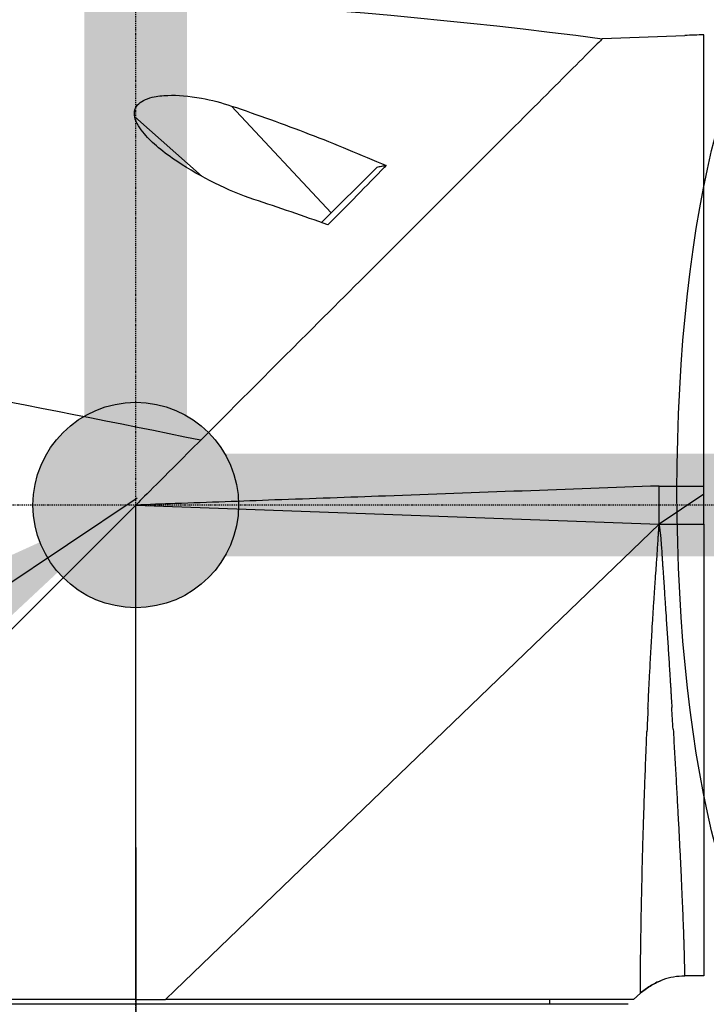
# Model space of a CAD drawing. Header units: millimetres. Extents: x 0 to 7374, y 0 to 4200.
# Tile 183 of 256: x 758 to 830, y 2866 to 2969. Entities that reach past the tile are written whole.
import ezdxf

# ---------------------------------------------------------------- set-up
doc = ezdxf.new("R2010")
doc.units = ezdxf.units.MM
doc.header["$LTSCALE"] = 0.2
doc.linetypes.add('CENTER2', pattern=[1.125, 0.75, -0.125, 0.125, -0.125])
for name, color, linetype in [('02_Center Line', 1, 'CENTER2'), ('07_Special Line2', 76, 'Continuous'), ('12_Before Rev.Num.', 5, 'Continuous'), ('13_After Rev.Num.', 6, 'Continuous')]:
    doc.layers.add(name, color=color, linetype=linetype)
doc.layers.add('14_Mark', color=7, linetype='Continuous', true_color=0xe03c31)
doc.styles.add('Rainbow-4.0 Style', font='malgunsl.ttf')
doc.dimstyles.new('Rainbow-4.0 Style', dxfattribs={"dimtxt": 3.5, "dimasz": 2.5, "dimexe": 1, "dimexo": 1, "dimgap": 1, "dimtad": 1, "dimdsep": 46, "dimtxsty": 'Rainbow-4.0 Style', "dimcen": 0, "dimclrd": 251, "dimclre": 251, "dimclrt": 7, "dimazin": 3, "dimtp": 0.1, "dimtm": 0.1, "dimtfac": 0.61, "dimtmove": 0, "dimatfit": 3, "dimfxl": 1, "dimlwd": -1, "dimlwe": -1, "dimarcsym": 1})

# ---------------------------------------------------------------- blocks, each defined once
blk = doc.blocks.new('A$Ccc13c451')
for p, q in [((-147.15, 2060.05), (-138.5, 2060.38)), ((-138.5, 2060.38), (-138.5, 2060.37)), ((-136.5, 2013), (-136.5, 2060.45)), ((-175.66, 2041.72), (-186.13, 2052.96)), ((-189.22, 2045.54), (-196.31, 2051.82)), ((-170.88, 2046.51), (-176.68, 2040.7)), ((-141.2, 2009), (-141.2, 2013)), ((-136.5, 2012.13), (-136.5, 2013)), ((-136.5, 2012.13), (-141.2, 2009)), ((-136.5, 2009), (-136.5, 2012.13)), ((-245.2, 1962), (-196.2, 2011)), ((-245.2, 1962), (-196.2, 2011)), ((-196.2, 2011), (-195.92, 2011.28)), ((-196.2, 1959), (-196.2, 2011)), ((-196.2, 2011), (-141.2, 2009)), ((-141.2, 2009), (-192.05, 1960)), ((-141.2, 2009), (-136.5, 2009)), ((-136.5, 2009), (-136.5, 1961.49)), ((-141, 1961), (-141, 1961)), ((-138.5, 1961.47), (-138.53, 1961.47)), ((-138.5, 1961.47), (-138.5, 1961.47)), ((-192.05, 1960), (-193.09, 1959)), ((-196.2, 1959), (-245.2, 1959)), ((-196.2, 1959), (-193.09, 1959)), ((-143.9, 1959), (-193.09, 1959)), ((-152.7, 1958.5), (-152.7, 1959)), ((-143.9, 1959), (-143.18, 1959.66)), ((-143.9, 1959), (-143.9, 1959)), ((-194.7, 1958.5), (-244.95, 1958.5)), ((-144.45, 1958.5), (-194.7, 1958.5))]:
    blk.add_line(p, q)
for centre, major_axis, ratio, start_param, end_param in [((-196.75, 1962.33), (-240.7, 12.36), 0.422519, 4.526786, 4.899963), ((-203.78, 2027.5), (-75.9, 20.74), 0.263749, 4.410894, 4.5184), ((-219.89, 2019.54), (-97.1, 18.41), 0.042428, 4.40082, 4.966856), ((-192.71, 2011.1), (-2031, -73.76), 0.000013, 4.712062, 4.714105), ((-138.07, 2011.4), (-3.83, -51.25), 0.05761, 5.156294, 5.209148), ((-142.48, 2010.9), (3.59, -49.5), 0.02384, 1.075189, 1.1264), ((-136.2, 1894.07), (6560.03, 57.25), 0.010278, 1.570752, 1.571057)]:
    blk.add_ellipse(centre, major_axis=major_axis, ratio=ratio, start_param=start_param, end_param=end_param)
for points, knots in [([(-136.5, 2060.45), (-136.83, 2060.44), (-137.17, 2060.42), (-137.83, 2060.4), (-138.17, 2060.39), (-138.5, 2060.37)], [-0.2000617, -0.2000617, -0.2000617, -0.2000617, -0.1000307, -0.1000307, -0.000001, -0.000001, -0.000001, -0.000001]), ([(-147.15, 2060.05), (-147.15, 2060.05), (-147.28, 2059.92), (-147.96, 2059.24), (-148.66, 2058.54), (-151.26, 2055.94), (-153.62, 2053.58), (-158.21, 2048.99), (-160.17, 2047.03), (-166.72, 2040.48), (-172.07, 2035.13), (-186.69, 2020.51), (-194.17, 2013.03), (-195.92, 2011.28)], [0.000001, 0.000001, 0.000001, 0.000001, 0.63497, 0.63497, 1.582387, 1.582387, 3.225579, 3.225579, 4.28357, 4.28357, 6.547968, 6.547968, 9.7262, 9.7262, 9.7262, 9.7262]), ([(-196.31, 2051.82), (-196.34, 2052.01), (-196.35, 2052.2), (-196.29, 2052.63), (-196.19, 2052.86), (-195.85, 2053.25), (-195.64, 2053.4), (-195.12, 2053.68), (-194.8, 2053.79), (-193.95, 2054), (-193.39, 2054.06), (-191.8, 2054.12), (-190.6, 2054.02), (-188.22, 2053.58), (-187.15, 2053.3), (-186.13, 2052.96)], [-1.482191, -1.482191, -1.482191, -1.482191, -1.371443, -1.371443, -1.226736, -1.226736, -1.098203, -1.098203, -0.956654, -0.956654, -0.739767, -0.739767, -0.3377, -0.3377, -0.000001, -0.000001, -0.000001, -0.000001]), ([(-186.13, 2052.96), (-183.41, 2052.04), (-180.68, 2051.06), (-175.26, 2048.97), (-172.56, 2047.86), (-169.89, 2046.69)], [0.000001, 0.000001, 0.000001, 0.000001, 0.909047, 0.909047, 1.818094, 1.818094, 1.818094, 1.818094]), ([(-183.78, 2043.14), (-186.44, 2044.02), (-189.39, 2045.48), (-193.28, 2048.08), (-194.49, 2049.08), (-195.53, 2050.3), (-195.75, 2050.59), (-196.11, 2051.19), (-196.24, 2051.5), (-196.31, 2051.82)], [-1.473314, -1.473314, -1.473314, -1.473314, -0.736759, -0.736759, -0.278482, -0.278482, -0.140582, -0.140582, -0.000001, -0.000001, -0.000001, -0.000001]), ([(-176.01, 2040.46), (-173.94, 2042.56), (-171.94, 2044.59), (-170.05, 2046.53), (-169.99, 2046.58), (-169.94, 2046.63), (-169.89, 2046.69)], [0.217865, 0.217865, 0.217865, 0.217865, 10.0085, 10.0085, 10.0085, 10.282495, 10.282495, 10.282495, 10.282495]), ([(-169.89, 2046.69), (-170.05, 2046.66), (-170.22, 2046.63), (-170.55, 2046.57), (-170.71, 2046.54), (-170.88, 2046.51)], [-0.1136952, -0.1136952, -0.1136952, -0.1136952, -0.0567265, -0.0567265, 0, 0, 0, 0]), ([(-169.96, 2011.95), (-173.83, 2011.81), (-177.71, 2011.67), (-181.59, 2011.53), (-185.08, 2011.4), (-188.56, 2011.28), (-192.05, 2011.15)], [0.5228095, 0.5228095, 0.5228095, 0.5228095, 0.7343039, 0.7343039, 0.7343039, 0.9245448, 0.9245448, 0.9245448, 0.9245448]), ([(-142.38, 1989.59), (-142.37, 1989.85), (-142.35, 1990.11), (-142.34, 1990.37), (-142.3, 1991.26), (-142.25, 1992.16), (-142.21, 1993.06), (-142.2, 1993.23), (-142.19, 1993.4), (-142.18, 1993.57), (-142.16, 1993.96), (-142.14, 1994.34), (-142.12, 1994.73), (-142.1, 1995.13), (-142.08, 1995.52), (-142.05, 1995.92), (-142.03, 1996.3), (-142.01, 1996.69), (-141.99, 1997.08), (-141.96, 1997.49), (-141.94, 1997.89), (-141.92, 1998.3), (-141.9, 1998.52), (-141.89, 1998.75), (-141.87, 1998.98), (-141.86, 1999.16), (-141.85, 1999.34), (-141.84, 1999.52), (-141.81, 1999.9), (-141.79, 2000.29), (-141.76, 2000.68), (-141.76, 2000.73), (-141.76, 2000.77), (-141.76, 2000.81), (-141.73, 2001.17), (-141.71, 2001.54), (-141.68, 2001.91), (-141.66, 2002.27), (-141.63, 2002.63), (-141.61, 2002.99), (-141.6, 2003.2), (-141.58, 2003.4), (-141.57, 2003.6), (-141.55, 2003.81), (-141.54, 2004.02), (-141.52, 2004.23), (-141.51, 2004.49), (-141.49, 2004.74), (-141.47, 2005), (-141.45, 2005.25), (-141.43, 2005.51), (-141.41, 2005.76), (-141.4, 2006.01), (-141.38, 2006.27), (-141.36, 2006.52), (-141.36, 2006.55), (-141.36, 2006.58), (-141.36, 2006.61), (-141.35, 2006.7), (-141.35, 2006.8), (-141.34, 2006.89), (-141.33, 2006.98), (-141.33, 2007.07), (-141.32, 2007.16), (-141.32, 2007.25), (-141.31, 2007.34), (-141.31, 2007.43), (-141.31, 2007.47), (-141.3, 2007.5), (-141.3, 2007.54), (-141.3, 2007.59), (-141.29, 2007.65), (-141.29, 2007.7), (-141.29, 2007.71), (-141.29, 2007.71), (-141.29, 2007.72), (-141.29, 2007.75), (-141.28, 2007.77), (-141.28, 2007.8), (-141.28, 2007.83), (-141.28, 2007.85), (-141.28, 2007.88), (-141.27, 2007.94), (-141.27, 2008), (-141.26, 2008.06), (-141.26, 2008.14), (-141.25, 2008.21), (-141.25, 2008.28), (-141.25, 2008.33), (-141.24, 2008.38), (-141.24, 2008.44), (-141.24, 2008.48), (-141.23, 2008.52), (-141.23, 2008.57), (-141.23, 2008.62), (-141.22, 2008.66), (-141.22, 2008.71), (-141.22, 2008.76), (-141.21, 2008.81), (-141.21, 2008.86), (-141.21, 2008.9), (-141.2, 2008.95), (-141.2, 2008.99), (-141.2, 2008.99), (-141.2, 2009), (-141.2, 2009)], [0.8707489, 0.8707489, 0.8707489, 0.8707489, 0.8762318, 0.8762318, 0.8762318, 0.8948288, 0.8948288, 0.8948288, 0.8982778, 0.8982778, 0.8982778, 0.9061661, 0.9061661, 0.9061661, 0.9141531, 0.9141531, 0.9141531, 0.9219401, 0.9219401, 0.9219401, 0.9300271, 0.9300271, 0.9300271, 0.9345416, 0.9345416, 0.9345416, 0.938114, 0.938114, 0.938114, 0.9458312, 0.9458312, 0.9458312, 0.9466384, 0.9466384, 0.9466384, 0.9538583, 0.9538583, 0.9538583, 0.9609797, 0.9609797, 0.9609797, 0.964975, 0.964975, 0.964975, 0.9690758, 0.9690758, 0.9690758, 0.9740546, 0.9740546, 0.9740546, 0.9790092, 0.9790092, 0.9790092, 0.9839408, 0.9839408, 0.9839408, 0.9845251, 0.9845251, 0.9845251, 0.9863293, 0.9863293, 0.9863293, 0.9881009, 0.9881009, 0.9881009, 0.9898367, 0.9898367, 0.9898367, 0.9905361, 0.9905361, 0.9905361, 0.9915932, 0.9915932, 0.9915932, 0.9917191, 0.9917191, 0.9917191, 0.9922366, 0.9922366, 0.9922366, 0.9927218, 0.9927218, 0.9927218, 0.9939426, 0.9939426, 0.9939426, 0.995335, 0.995335, 0.995335, 0.9963609, 0.9963609, 0.9963609, 0.9971901, 0.9971901, 0.9971901, 0.9981463, 0.9981463, 0.9981463, 0.9990989, 0.9990989, 0.9990989, 0.9999156, 0.9999156, 0.9999156, 0.9999996, 0.9999996, 0.9999996, 0.9999996]), ([(-141.2, 2009), (-141.2, 2008.98), (-141.2, 2008.95), (-141.19, 2008.89), (-141.19, 2008.87), (-141.19, 2008.84), (-141.19, 2008.83), (-141.18, 2008.78), (-141.17, 2008.73), (-141.16, 2008.64), (-141.16, 2008.6), (-141.15, 2008.49), (-141.14, 2008.41), (-141.12, 2008.3), (-141.12, 2008.26), (-141.11, 2008.19), (-141.1, 2008.16), (-141.1, 2008.1), (-141.09, 2008.06), (-141.08, 2008), (-141.08, 2007.96), (-141.07, 2007.91), (-141.07, 2007.89), (-141.06, 2007.85), (-141.06, 2007.84), (-141.06, 2007.82), (-141.06, 2007.82), (-141.06, 2007.81), (-141.06, 2007.81), (-141.06, 2007.81), (-141.06, 2007.8), (-141.06, 2007.78), (-141.05, 2007.76), (-141.05, 2007.7), (-141.04, 2007.66), (-141.04, 2007.59), (-141.03, 2007.55), (-141.03, 2007.49), (-141.03, 2007.47), (-141.02, 2007.42), (-141.02, 2007.38), (-141.02, 2007.32), (-141.02, 2007.3), (-141.01, 2007.24), (-141.01, 2007.19), (-141, 2007.08), (-141, 2007.03), (-140.99, 2006.91), (-140.98, 2006.83), (-140.98, 2006.72), (-140.97, 2006.68), (-140.96, 2006.44), (-140.94, 2006.25), (-140.92, 2005.9), (-140.91, 2005.74), (-140.89, 2005.43), (-140.88, 2005.29), (-140.87, 2005.15), (-140.87, 2005.13), (-140.86, 2004.99), (-140.85, 2004.87), (-140.84, 2004.71), (-140.84, 2004.66), (-140.83, 2004.54), (-140.83, 2004.48), (-140.82, 2004.4), (-140.82, 2004.37), (-140.82, 2004.33), (-140.82, 2004.33), (-140.81, 2004.32), (-140.81, 2004.31), (-140.81, 2004.29), (-140.81, 2004.28), (-140.79, 2003.92), (-140.76, 2003.58), (-140.72, 2002.92), (-140.7, 2002.59), (-140.66, 2002.09), (-140.65, 2001.89), (-140.62, 2001.41), (-140.6, 2001.12), (-140.58, 2000.76), (-140.57, 2000.68), (-140.55, 2000.43), (-140.54, 2000.26), (-140.53, 2000.05), (-140.52, 2000), (-140.52, 1999.91), (-140.52, 1999.86), (-140.51, 1999.77), (-140.51, 1999.72), (-140.5, 1999.66), (-140.5, 1999.64), (-140.46, 1998.95), (-140.41, 1998.29), (-140.33, 1996.98), (-140.28, 1996.33), (-140.23, 1995.45), (-140.21, 1995.22), (-140.16, 1994.35), (-140.12, 1993.72), (-140.07, 1992.99), (-140.07, 1992.89), (-140.05, 1992.63), (-140.04, 1992.48), (-140.02, 1992.18), (-140.01, 1992.03), (-139.99, 1991.73), (-139.98, 1991.58), (-139.97, 1991.29), (-139.96, 1991.14), (-139.94, 1990.88), (-139.93, 1990.77), (-139.91, 1990.34), (-139.89, 1990.02), (-139.87, 1989.7)], [0.0000008, 0.0000008, 0.0000008, 0.0000008, 0.0009766, 0.0009766, 0.001709, 0.001709, 0.0018463, 0.0018463, 0.0030694, 0.0030694, 0.0039062, 0.0039062, 0.0052721, 0.0052721, 0.0058594, 0.0058594, 0.0063477, 0.0063477, 0.0068359, 0.0068359, 0.0073242, 0.0073242, 0.0075204, 0.0075204, 0.0077263, 0.0077263, 0.0078125, 0.0078125, 0.0080566, 0.0080566, 0.0081711, 0.0081711, 0.0093446, 0.0093446, 0.010458, 0.010458, 0.0113347, 0.0113347, 0.0117187, 0.0117187, 0.0124113, 0.0124113, 0.0126953, 0.0126953, 0.0134551, 0.0134551, 0.0141602, 0.0141602, 0.0151098, 0.0151098, 0.015625, 0.015625, 0.0181096, 0.0181096, 0.0206099, 0.0206099, 0.0231258, 0.0231258, 0.0234375, 0.0234375, 0.0259678, 0.0259678, 0.0273437, 0.0273437, 0.0292969, 0.0292969, 0.0302734, 0.0302734, 0.0307617, 0.0307617, 0.031171, 0.031171, 0.03125, 0.03125, 0.0371353, 0.0371353, 0.0430797, 0.0430797, 0.046875, 0.046875, 0.0528693, 0.0528693, 0.0546875, 0.0546875, 0.0585937, 0.0585937, 0.0598163, 0.0598163, 0.0610438, 0.0610438, 0.0621671, 0.0621671, 0.0625, 0.0625, 0.0756446, 0.0756446, 0.0888929, 0.0888929, 0.09375, 0.09375, 0.1071255, 0.1071255, 0.109375, 0.109375, 0.1127039, 0.1127039, 0.1160552, 0.1160552, 0.1193947, 0.1193947, 0.1226776, 0.1226776, 0.125, 0.125, 0.1319203, 0.1319203, 0.1319203, 0.1319203]), ([(-142.89, 1976.06), (-142.87, 1976.63), (-142.86, 1977.21), (-142.84, 1977.79), (-142.81, 1978.62), (-142.78, 1979.47), (-142.75, 1980.33), (-142.75, 1980.55), (-142.74, 1980.76), (-142.73, 1980.98), (-142.71, 1981.53), (-142.69, 1982.09), (-142.67, 1982.65), (-142.63, 1983.69), (-142.59, 1984.75), (-142.55, 1985.84), (-142.53, 1986.28), (-142.51, 1986.72), (-142.49, 1987.17)], [0.76703237, 0.76703237, 0.76703237, 0.76703237, 0.78166492, 0.78166492, 0.78166492, 0.80217571, 0.80217571, 0.80217571, 0.80729248, 0.80729248, 0.80729248, 0.82017378, 0.82017378, 0.82017378, 0.84388821, 0.84388821, 0.84388821, 0.85354484, 0.85354484, 0.85354484, 0.85354484]), ([(-139.73, 1987.44), (-139.68, 1986.64), (-139.64, 1985.86), (-139.55, 1984.32), (-139.5, 1983.55), (-139.42, 1982.04), (-139.38, 1981.29), (-139.3, 1979.82), (-139.26, 1979.1), (-139.21, 1978.13), (-139.19, 1977.87), (-139.18, 1977.61)], [0.14843878, 0.14843878, 0.14843878, 0.14843878, 0.16609416, 0.16609416, 0.18416778, 0.18416778, 0.20249477, 0.20249477, 0.22120797, 0.22120797, 0.22820354, 0.22820354, 0.22820354, 0.22820354]), ([(-139.18, 1977.61), (-139.14, 1976.9), (-139.11, 1976.21), (-139.07, 1975.46), (-139.07, 1975.36), (-139.03, 1974.6), (-138.99, 1973.94), (-138.93, 1972.66), (-138.9, 1972.05), (-138.85, 1970.86), (-138.83, 1970.29), (-138.8, 1969.64), (-138.79, 1969.55), (-138.77, 1968.92), (-138.74, 1968.41), (-138.71, 1967.62), (-138.7, 1967.33), (-138.68, 1966.69), (-138.66, 1966.34), (-138.64, 1965.83), (-138.64, 1965.67), (-138.63, 1965.43), (-138.63, 1965.36), (-138.62, 1965.24), (-138.62, 1965.2), (-138.62, 1965.15), (-138.62, 1965.13), (-138.62, 1965.1), (-138.62, 1965.08), (-138.62, 1965.06), (-138.62, 1965.06), (-138.61, 1964.92), (-138.61, 1964.78), (-138.6, 1964.51), (-138.6, 1964.37), (-138.59, 1964.11), (-138.58, 1963.98), (-138.58, 1963.72), (-138.58, 1963.6), (-138.57, 1963.36), (-138.57, 1963.24), (-138.56, 1963.01), (-138.56, 1962.9), (-138.56, 1962.75), (-138.55, 1962.69), (-138.55, 1962.54), (-138.55, 1962.45), (-138.55, 1962.27), (-138.54, 1962.19), (-138.54, 1962.03), (-138.54, 1961.96), (-138.54, 1961.83), (-138.54, 1961.77), (-138.53, 1961.67), (-138.53, 1961.63), (-138.53, 1961.56), (-138.53, 1961.53), (-138.53, 1961.49), (-138.53, 1961.48), (-138.53, 1961.47), (-138.53, 1961.47), (-138.53, 1961.47), (-138.53, 1961.47), (-138.53, 1961.47)], [0.2282035, 0.2282035, 0.2282035, 0.2282035, 0.2473815, 0.2473815, 0.25, 0.25, 0.2696778, 0.2696778, 0.2893201, 0.2893201, 0.3089132, 0.3089132, 0.3125, 0.3125, 0.3318032, 0.3318032, 0.34375, 0.34375, 0.359375, 0.359375, 0.3671875, 0.3671875, 0.3710937, 0.3710937, 0.3730469, 0.3730469, 0.3738102, 0.3738102, 0.3746345, 0.3746345, 0.375, 0.375, 0.3849805, 0.3849805, 0.3948442, 0.3948442, 0.4045824, 0.4045824, 0.4141239, 0.4141239, 0.4235502, 0.4235502, 0.4328035, 0.4328035, 0.4375, 0.4375, 0.4465396, 0.4465396, 0.4554532, 0.4554532, 0.4642451, 0.4642451, 0.4731838, 0.4731838, 0.4816932, 0.4816932, 0.4901115, 0.4901115, 0.4984082, 0.4984082, 0.5, 0.5, 0.5, 0.5, 0.5, 0.5]), ([(-143.08, 1967.76), (-143.08, 1967.78), (-143.08, 1967.8), (-143.08, 1967.81), (-143.07, 1968.49), (-143.05, 1969.2), (-143.04, 1969.95), (-143.02, 1970.72), (-143, 1971.52), (-142.99, 1972.36), (-142.98, 1972.77), (-142.97, 1973.18), (-142.96, 1973.6), (-142.95, 1973.84), (-142.94, 1974.08), (-142.94, 1974.32), (-142.92, 1974.89), (-142.91, 1975.47), (-142.89, 1976.06)], [0.68529916, 0.68529916, 0.68529916, 0.68529916, 0.68591438, 0.68591438, 0.68591438, 0.70942994, 0.70942994, 0.70942994, 0.73353698, 0.73353698, 0.73353698, 0.74513175, 0.74513175, 0.74513175, 0.75166622, 0.75166622, 0.75166622, 0.76703237, 0.76703237, 0.76703237, 0.76703237]), ([(-143.17, 1960.37), (-143.17, 1960.42), (-143.17, 1960.48), (-143.17, 1960.55), (-143.17, 1960.57), (-143.17, 1960.59), (-143.17, 1960.6), (-143.17, 1960.81), (-143.17, 1961.04), (-143.17, 1961.3), (-143.16, 1961.46), (-143.16, 1961.62), (-143.16, 1961.79), (-143.16, 1962.04), (-143.16, 1962.32), (-143.15, 1962.62), (-143.15, 1962.81), (-143.15, 1963.01), (-143.15, 1963.22), (-143.15, 1963.3), (-143.15, 1963.37), (-143.15, 1963.44), (-143.14, 1963.91), (-143.13, 1964.42), (-143.12, 1964.97), (-143.12, 1965.54), (-143.11, 1966.16), (-143.1, 1966.82), (-143.09, 1967.08), (-143.09, 1967.35), (-143.08, 1967.62), (-143.08, 1967.67), (-143.08, 1967.71), (-143.08, 1967.76)], [0.5545377, 0.5545377, 0.5545377, 0.5545377, 0.5611741, 0.5611741, 0.5611741, 0.5630507, 0.5630507, 0.5630507, 0.5831262, 0.5831262, 0.5831262, 0.5946359, 0.5946359, 0.5946359, 0.6115587, 0.6115587, 0.6115587, 0.6224383, 0.6224383, 0.6224383, 0.6261685, 0.6261685, 0.6261685, 0.6495767, 0.6495767, 0.6495767, 0.6740477, 0.6740477, 0.6740477, 0.6836573, 0.6836573, 0.6836573, 0.6852992, 0.6852992, 0.6852992, 0.6852992]), ([(-143.18, 1959.66), (-142.86, 1959.94), (-142.51, 1960.2), (-141.78, 1960.65), (-141.4, 1960.85), (-141, 1961)], [-0.2541833, -0.2541833, -0.2541833, -0.2541833, -0.1274744, -0.1274744, -0.000001, -0.000001, -0.000001, -0.000001]), ([(-141, 1961), (-141.4, 1960.85), (-141.78, 1960.65), (-142.51, 1960.2), (-142.86, 1959.94), (-143.18, 1959.66)], [-0.257288, -0.257288, -0.257288, -0.257288, -0.1282587, -0.1282587, -0.0000325, -0.0000325, -0.0000325, -0.0000325]), ([(-138.53, 1961.47), (-139.3, 1961.46), (-140.08, 1961.33), (-140.87, 1961.05), (-140.93, 1961.02), (-141, 1961)], [0, 0, 0, 0, 0.2307449, 0.2307449, 0.2511328, 0.2511328, 0.2511328, 0.2511328]), ([(-143.18, 1959.66), (-143.17, 1959.67), (-143.17, 1959.72), (-143.17, 1959.81), (-143.17, 1959.9), (-143.17, 1960.03), (-143.17, 1960.2), (-143.17, 1960.25), (-143.17, 1960.31), (-143.17, 1960.37)], [0.50302738, 0.50302738, 0.50302738, 0.50302738, 0.52544613, 0.52544613, 0.52544613, 0.54792611, 0.54792611, 0.54792611, 0.55453767, 0.55453767, 0.55453767, 0.55453767])]:
    blk.add_open_spline(points, degree=3, knots=knots)
for points in [[(-141.2, 2013), (-150.79, 2012.65), (-160.37, 2012.3), (-169.96, 2011.95)], [(-141.2, 2013), (-139.63, 2013), (-138.07, 2013), (-136.5, 2013)]]:
    blk.add_open_spline(points, degree=3)
at = {"layer": '02_Center Line'}
for p, q in [((-196.2, 1672.11), (-196.2, 2084.25)), ((-3.75, 2011), (-273.01, 2011))]:
    blk.add_line(p, q, dxfattribs=at)
blk = doc.blocks.new('A$C3a293ff3')
at = {"layer": '14_Mark'}
h = blk.add_hatch(color=256, dxfattribs=at)
h.dxf.hatch_style = 1
h.paths.add_polyline_path([(5, 0, 1), (-5, 0, 1)])
at = {"layer": '07_Special Line2', "const_width": 5}
blk.add_lwpolyline([(34.9, 0), (0, 0)], dxfattribs=at)
at = {"layer": '12_Before Rev.Num.', "const_width": 5}
blk.add_lwpolyline([(0, 34.9), (0, 0)], dxfattribs=at)
at = {"layer": '14_Mark'}
blk.add_circle((0, 0), 5, dxfattribs=at)
blk = doc.blocks.new('*D160')
at = {"color": 251, "linetype": 'ByBlock', "transparency": 16777216}
for p, q in [((770.03, 2882.4), (770.03, 2730.31)), ((899.23, 2882.4), (899.23, 2730.31)), ((795.03, 2740.31), (874.23, 2740.31))]:
    blk.add_line(p, q, dxfattribs=at)
at = {"color": 251, "transparency": 16777216}
for points in [[(795.03, 2744.48), (795.03, 2736.14), (770.03, 2740.31)], [(874.23, 2744.48), (874.23, 2736.14), (899.23, 2740.31)]]:
    blk.add_solid(points, dxfattribs=at)
at = {"layer": 'Defpoints', "color": 0, "transparency": 16777216}
for p in [(770.03, 2892.4), (899.23, 2892.4), (899.23, 2740.31)]:
    blk.add_point(p, dxfattribs=at)
at = {"color": 7, "transparency": 16777216, "insert": (834.63, 2768.5), "char_height": 35, "attachment_point": 5, "style": 'Rainbow-4.0 Style'}
blk.add_mtext('129.2', dxfattribs=at)
blk = doc.blocks.new('A$C19ebd0c3_1234')
blk.add_ellipse((0, 0), major_axis=(53.19, 0), ratio=0.263273)

msp = doc.modelspace()

# ---------------------------------------------------------------- block references
msp.add_blockref('A$Ccc13c451', (966.227, 907.397))
at = {"xscale": 2.16, "yscale": 2.16, "zscale": 2.16}
msp.add_blockref('A$C3a293ff3', (770.027, 2918.397), dxfattribs=at)
at = {"layer": '13_After Rev.Num.', "rotation": 90}
msp.add_blockref('A$C19ebd0c3_1234', (840.902, 2919.897), dxfattribs=at)

# ---------------------------------------------------------------- dimensions: what is measured, and where the dimension line sits
dim = msp.add_linear_dim(base=(899.227, 2740.31), p1=(770.027, 2892.397), p2=(899.227, 2892.397), dimstyle='Rainbow-4.0 Style', override={"dimscale": 10})
dim.commit()
dim.dimension.update_dxf_attribs({"geometry": '*D160', "text_midpoint": (834.627, 2768.5)})

# ---------------------------------------------------------------- leaders
at = {"annotation_type": 0, "has_hookline": 1, "hookline_direction": 1}
msp.add_leader([(770.179, 2919.137), (560.147, 2778.678), (535.147, 2778.678)], dimstyle='Rainbow-4.0 Style', override={"dimscale": 10}, dxfattribs=at)

doc.saveas('drawing.dxf')
